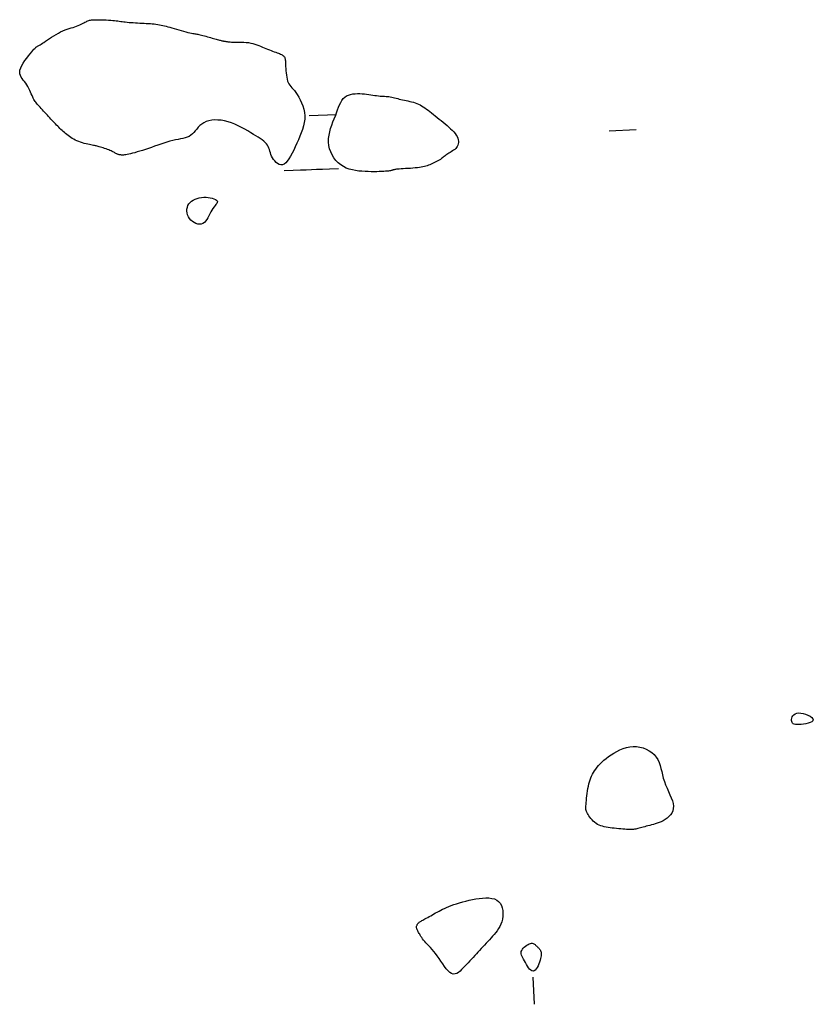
# Model space of a CAD drawing. Header units: millimetres. Extents: x 32690613 to 32693367, y 5343692 to 5344708.
# Tile 75 of 256: x 32692427 to 32692456, y 5343696 to 5343732. Entities that reach past the tile are written whole.
import ezdxf

# ---------------------------------------------------------------- set-up
doc = ezdxf.new("R2010")
doc.units = ezdxf.units.MM
doc.header["$LTSCALE"] = 20
doc.layers.add('02-DGM_HL_493.00', color=102, linetype='Continuous')
doc.layers.add('02-DGM_HL_493.50', color=112, linetype='Continuous')

msp = doc.modelspace()

# ---------------------------------------------------------------- linework, layer by layer
at = {"layer": '02-DGM_HL_493.00', "elevation": 493, "flags": 128}
for points in [[(32692436.339, 5343726.675), (32692436.309, 5343726.737), (32692436.285, 5343726.798), (32692436.265, 5343726.859), (32692436.246, 5343726.919), (32692436.228, 5343726.977), (32692436.208, 5343727.034), (32692436.184, 5343727.089), (32692436.154, 5343727.141), (32692436.117, 5343727.19), (32692436.072, 5343727.238), (32692436.02, 5343727.285), (32692435.959, 5343727.331), (32692435.891, 5343727.379), (32692435.815, 5343727.429), (32692435.73, 5343727.481), (32692435.638, 5343727.538), (32692435.538, 5343727.599), (32692435.431, 5343727.662), (32692435.319, 5343727.727), (32692435.201, 5343727.792), (32692435.079, 5343727.853), (32692434.955, 5343727.91), (32692434.829, 5343727.96), (32692434.703, 5343728.001), (32692434.577, 5343728.033), (32692434.452, 5343728.054), (32692434.331, 5343728.065), (32692434.214, 5343728.066), (32692434.102, 5343728.056), (32692433.998, 5343728.036), (32692433.901, 5343728.007), (32692433.815, 5343727.967), (32692433.738, 5343727.917), (32692433.67, 5343727.86), (32692433.609, 5343727.798), (32692433.553, 5343727.734), (32692433.499, 5343727.67), (32692433.445, 5343727.608), (32692433.391, 5343727.552), (32692433.332, 5343727.503), (32692433.269, 5343727.464), (32692433.2, 5343727.433), (32692433.125, 5343727.408), (32692433.045, 5343727.388), (32692432.96, 5343727.37), (32692432.869, 5343727.352), (32692432.773, 5343727.333), (32692432.673, 5343727.311), (32692432.567, 5343727.283), (32692432.457, 5343727.251), (32692432.345, 5343727.216), (32692432.23, 5343727.178), (32692432.115, 5343727.138), (32692431.999, 5343727.098), (32692431.885, 5343727.058), (32692431.772, 5343727.02), (32692431.663, 5343726.983), (32692431.557, 5343726.949), (32692431.456, 5343726.917), (32692431.36, 5343726.889), (32692431.271, 5343726.863), (32692431.188, 5343726.84), (32692431.113, 5343726.821), (32692431.047, 5343726.805), (32692430.989, 5343726.793), (32692430.94, 5343726.785), (32692430.898, 5343726.779), (32692430.861, 5343726.776), (32692430.83, 5343726.775), (32692430.803, 5343726.775), (32692430.779, 5343726.777), (32692430.757, 5343726.779), (32692430.736, 5343726.782), (32692430.715, 5343726.786), (32692430.695, 5343726.79), (32692430.676, 5343726.795), (32692430.656, 5343726.801), (32692430.636, 5343726.808), (32692430.616, 5343726.816), (32692430.595, 5343726.826), (32692430.573, 5343726.837), (32692430.55, 5343726.85), (32692430.525, 5343726.864), (32692430.498, 5343726.879), (32692430.468, 5343726.895), (32692430.436, 5343726.912), (32692430.399, 5343726.93), (32692430.358, 5343726.949), (32692430.313, 5343726.967), (32692430.265, 5343726.986), (32692430.214, 5343727.005), (32692430.162, 5343727.023), (32692430.11, 5343727.04), (32692430.06, 5343727.056), (32692430.012, 5343727.071), (32692429.967, 5343727.083), (32692429.927, 5343727.094), (32692429.891, 5343727.103), (32692429.856, 5343727.11), (32692429.822, 5343727.117), (32692429.786, 5343727.124), (32692429.748, 5343727.131), (32692429.706, 5343727.139), (32692429.658, 5343727.148), (32692429.604, 5343727.159), (32692429.544, 5343727.172), (32692429.48, 5343727.187), (32692429.413, 5343727.204), (32692429.345, 5343727.224), (32692429.276, 5343727.245), (32692429.208, 5343727.269), (32692429.143, 5343727.295), (32692429.081, 5343727.324), (32692429.023, 5343727.355), (32692428.967, 5343727.388), (32692428.915, 5343727.423), (32692428.865, 5343727.459), (32692428.817, 5343727.495), (32692428.771, 5343727.532), (32692428.726, 5343727.57), (32692428.683, 5343727.607), (32692428.64, 5343727.644), (32692428.598, 5343727.682), (32692428.556, 5343727.72), (32692428.515, 5343727.758), (32692428.475, 5343727.797), (32692428.434, 5343727.837), (32692428.394, 5343727.877), (32692428.353, 5343727.919), (32692428.312, 5343727.962), (32692428.27, 5343728.005), (32692428.228, 5343728.05), (32692428.186, 5343728.096), (32692428.143, 5343728.143), (32692428.099, 5343728.191), (32692428.054, 5343728.24), (32692428.008, 5343728.289), (32692427.962, 5343728.34), (32692427.917, 5343728.39), (32692427.872, 5343728.439), (32692427.829, 5343728.487), (32692427.787, 5343728.532), (32692427.749, 5343728.575), (32692427.714, 5343728.615), (32692427.682, 5343728.651), (32692427.654, 5343728.684), (32692427.629, 5343728.717), (32692427.605, 5343728.749), (32692427.582, 5343728.784), (32692427.56, 5343728.821), (32692427.538, 5343728.863), (32692427.515, 5343728.911), (32692427.49, 5343728.965), (32692427.463, 5343729.025), (32692427.435, 5343729.09), (32692427.404, 5343729.157), (32692427.371, 5343729.225), (32692427.336, 5343729.294), (32692427.298, 5343729.36), (32692427.256, 5343729.423), (32692427.213, 5343729.482), (32692427.168, 5343729.537), (32692427.127, 5343729.592), (32692427.09, 5343729.646), (32692427.06, 5343729.703), (32692427.042, 5343729.763), (32692427.036, 5343729.829), (32692427.046, 5343729.903), (32692427.073, 5343729.984), (32692427.116, 5343730.071), (32692427.169, 5343730.162), (32692427.231, 5343730.254), (32692427.296, 5343730.343), (32692427.362, 5343730.428), (32692427.424, 5343730.504), (32692427.479, 5343730.571), (32692427.525, 5343730.624), (32692427.562, 5343730.667), (32692427.591, 5343730.699), (32692427.614, 5343730.723), (32692427.633, 5343730.741), (32692427.649, 5343730.754), (32692427.664, 5343730.763), (32692427.679, 5343730.772), (32692427.695, 5343730.781), (32692427.714, 5343730.791), (32692427.736, 5343730.803), (32692427.762, 5343730.817), (32692427.794, 5343730.836), (32692427.832, 5343730.859), (32692427.876, 5343730.887), (32692427.929, 5343730.922), (32692427.99, 5343730.963), (32692428.058, 5343731.01), (32692428.132, 5343731.06), (32692428.21, 5343731.112), (32692428.292, 5343731.165), (32692428.376, 5343731.216), (32692428.46, 5343731.264), (32692428.544, 5343731.308), (32692428.626, 5343731.346), (32692428.705, 5343731.378), (32692428.782, 5343731.406), (32692428.857, 5343731.431), (32692428.929, 5343731.454), (32692428.998, 5343731.475), (32692429.065, 5343731.496), (32692429.128, 5343731.517), (32692429.188, 5343731.54), (32692429.245, 5343731.565), (32692429.298, 5343731.589), (32692429.348, 5343731.614), (32692429.395, 5343731.638), (32692429.438, 5343731.66), (32692429.478, 5343731.681), (32692429.513, 5343731.699), (32692429.546, 5343731.715), (32692429.576, 5343731.727), (32692429.607, 5343731.737), (32692429.639, 5343731.744), (32692429.675, 5343731.75), (32692429.716, 5343731.753), (32692429.764, 5343731.755), (32692429.822, 5343731.756), (32692429.889, 5343731.756), (32692429.965, 5343731.755), (32692430.047, 5343731.753), (32692430.133, 5343731.751), (32692430.22, 5343731.747), (32692430.305, 5343731.743), (32692430.387, 5343731.737), (32692430.463, 5343731.731), (32692430.531, 5343731.725), (32692430.592, 5343731.718), (32692430.649, 5343731.71), (32692430.702, 5343731.702), (32692430.755, 5343731.694), (32692430.808, 5343731.686), (32692430.863, 5343731.679), (32692430.923, 5343731.672), (32692430.989, 5343731.665), (32692431.06, 5343731.659), (32692431.135, 5343731.653), (32692431.214, 5343731.648), (32692431.294, 5343731.643), (32692431.376, 5343731.639), (32692431.458, 5343731.634), (32692431.539, 5343731.63), (32692431.619, 5343731.626), (32692431.696, 5343731.622), (32692431.772, 5343731.617), (32692431.845, 5343731.612), (32692431.917, 5343731.606), (32692431.986, 5343731.6), (32692432.052, 5343731.592), (32692432.117, 5343731.583), (32692432.178, 5343731.573), (32692432.239, 5343731.561), (32692432.299, 5343731.548), (32692432.36, 5343731.533), (32692432.423, 5343731.516), (32692432.489, 5343731.498), (32692432.56, 5343731.478), (32692432.636, 5343731.456), (32692432.718, 5343731.432), (32692432.804, 5343731.407), (32692432.893, 5343731.382), (32692432.982, 5343731.356), (32692433.069, 5343731.332), (32692433.152, 5343731.31), (32692433.228, 5343731.29), (32692433.296, 5343731.273), (32692433.354, 5343731.26), (32692433.404, 5343731.25), (32692433.447, 5343731.243), (32692433.485, 5343731.237), (32692433.521, 5343731.231), (32692433.556, 5343731.226), (32692433.592, 5343731.22), (32692433.632, 5343731.212), (32692433.677, 5343731.202), (32692433.726, 5343731.19), (32692433.778, 5343731.177), (32692433.833, 5343731.162), (32692433.89, 5343731.146), (32692433.947, 5343731.13), (32692434.004, 5343731.113), (32692434.061, 5343731.097), (32692434.115, 5343731.081), (32692434.167, 5343731.066), (32692434.217, 5343731.052), (32692434.264, 5343731.038), (32692434.308, 5343731.026), (32692434.348, 5343731.015), (32692434.385, 5343731.005), (32692434.419, 5343730.997), (32692434.449, 5343730.99), (32692434.475, 5343730.984), (32692434.499, 5343730.979), (32692434.52, 5343730.975), (32692434.541, 5343730.972), (32692434.56, 5343730.968), (32692434.58, 5343730.965), (32692434.6, 5343730.961), (32692434.621, 5343730.957), (32692434.644, 5343730.953), (32692434.671, 5343730.948), (32692434.702, 5343730.944), (32692434.738, 5343730.94), (32692434.781, 5343730.936), (32692434.83, 5343730.933), (32692434.889, 5343730.932), (32692434.956, 5343730.931), (32692435.03, 5343730.931), (32692435.111, 5343730.93), (32692435.195, 5343730.929), (32692435.282, 5343730.926), (32692435.37, 5343730.92), (32692435.456, 5343730.911), (32692435.54, 5343730.898), (32692435.62, 5343730.88), (32692435.696, 5343730.858), (32692435.768, 5343730.833), (32692435.838, 5343730.806), (32692435.905, 5343730.777), (32692435.971, 5343730.748), (32692436.035, 5343730.719), (32692436.099, 5343730.691), (32692436.162, 5343730.666), (32692436.225, 5343730.642), (32692436.287, 5343730.62), (32692436.346, 5343730.599), (32692436.404, 5343730.579), (32692436.458, 5343730.561), (32692436.509, 5343730.543), (32692436.556, 5343730.526), (32692436.598, 5343730.509), (32692436.635, 5343730.492), (32692436.669, 5343730.475), (32692436.698, 5343730.458), (32692436.723, 5343730.441), (32692436.745, 5343730.423), (32692436.763, 5343730.404), (32692436.778, 5343730.384), (32692436.79, 5343730.363), (32692436.799, 5343730.34), (32692436.806, 5343730.313), (32692436.811, 5343730.283), (32692436.815, 5343730.247), (32692436.818, 5343730.204), (32692436.82, 5343730.155), (32692436.823, 5343730.097), (32692436.825, 5343730.03), (32692436.829, 5343729.956), (32692436.834, 5343729.878), (32692436.841, 5343729.797), (32692436.85, 5343729.717), (32692436.862, 5343729.639), (32692436.877, 5343729.565), (32692436.896, 5343729.499), (32692436.919, 5343729.442), (32692436.947, 5343729.391), (32692436.979, 5343729.345), (32692437.014, 5343729.3), (32692437.054, 5343729.253), (32692437.098, 5343729.202), (32692437.145, 5343729.145), (32692437.196, 5343729.077), (32692437.25, 5343728.998), (32692437.306, 5343728.909), (32692437.36, 5343728.809), (32692437.411, 5343728.702), (32692437.456, 5343728.588), (32692437.492, 5343728.47), (32692437.517, 5343728.347), (32692437.53, 5343728.223), (32692437.527, 5343728.098), (32692437.511, 5343727.972), (32692437.483, 5343727.846), (32692437.445, 5343727.719), (32692437.4, 5343727.593), (32692437.348, 5343727.465), (32692437.293, 5343727.338), (32692437.236, 5343727.211), (32692437.178, 5343727.084), (32692437.12, 5343726.96), (32692437.062, 5343726.842), (32692437.004, 5343726.733), (32692436.945, 5343726.635), (32692436.886, 5343726.552), (32692436.826, 5343726.487), (32692436.765, 5343726.442), (32692436.704, 5343726.419), (32692436.642, 5343726.418), (32692436.582, 5343726.433), (32692436.525, 5343726.464), (32692436.47, 5343726.506), (32692436.421, 5343726.557), (32692436.377, 5343726.615)], [(32692439.75, 5343726.169), (32692439.634, 5343726.177), (32692439.517, 5343726.188), (32692439.399, 5343726.205), (32692439.282, 5343726.228), (32692439.168, 5343726.258), (32692439.057, 5343726.299), (32692438.951, 5343726.349), (32692438.851, 5343726.412), (32692438.759, 5343726.488), (32692438.674, 5343726.575), (32692438.599, 5343726.673), (32692438.535, 5343726.779), (32692438.482, 5343726.892), (32692438.441, 5343727.01), (32692438.414, 5343727.132), (32692438.401, 5343727.256), (32692438.404, 5343727.382), (32692438.42, 5343727.507), (32692438.446, 5343727.631), (32692438.481, 5343727.755), (32692438.522, 5343727.876), (32692438.566, 5343727.996), (32692438.611, 5343728.112), (32692438.655, 5343728.225), (32692438.696, 5343728.334), (32692438.735, 5343728.438), (32692438.773, 5343728.536), (32692438.812, 5343728.628), (32692438.853, 5343728.711), (32692438.897, 5343728.786), (32692438.947, 5343728.851), (32692439.004, 5343728.906), (32692439.069, 5343728.95), (32692439.14, 5343728.983), (32692439.217, 5343729.008), (32692439.299, 5343729.024), (32692439.383, 5343729.033), (32692439.469, 5343729.037), (32692439.556, 5343729.036), (32692439.641, 5343729.031), (32692439.725, 5343729.024), (32692439.806, 5343729.015), (32692439.885, 5343729.005), (32692439.961, 5343728.994), (32692440.034, 5343728.983), (32692440.105, 5343728.972), (32692440.172, 5343728.962), (32692440.236, 5343728.954), (32692440.298, 5343728.948), (32692440.356, 5343728.944), (32692440.413, 5343728.941), (32692440.467, 5343728.938), (32692440.52, 5343728.935), (32692440.572, 5343728.931), (32692440.624, 5343728.925), (32692440.676, 5343728.918), (32692440.729, 5343728.908), (32692440.782, 5343728.896), (32692440.836, 5343728.882), (32692440.892, 5343728.867), (32692440.948, 5343728.852), (32692441.007, 5343728.836), (32692441.067, 5343728.82), (32692441.129, 5343728.805), (32692441.193, 5343728.792), (32692441.258, 5343728.779), (32692441.325, 5343728.766), (32692441.392, 5343728.752), (32692441.459, 5343728.737), (32692441.525, 5343728.72), (32692441.59, 5343728.701), (32692441.653, 5343728.678), (32692441.714, 5343728.652), (32692441.772, 5343728.622), (32692441.83, 5343728.588), (32692441.887, 5343728.552), (32692441.945, 5343728.512), (32692442.004, 5343728.469), (32692442.064, 5343728.423), (32692442.127, 5343728.375), (32692442.193, 5343728.324), (32692442.262, 5343728.271), (32692442.332, 5343728.216), (32692442.405, 5343728.16), (32692442.477, 5343728.102), (32692442.551, 5343728.044), (32692442.623, 5343727.984), (32692442.695, 5343727.925), (32692442.765, 5343727.865), (32692442.833, 5343727.805), (32692442.897, 5343727.745), (32692442.957, 5343727.686), (32692443.012, 5343727.627), (32692443.061, 5343727.569), (32692443.102, 5343727.511), (32692443.135, 5343727.453), (32692443.16, 5343727.397), (32692443.176, 5343727.341), (32692443.184, 5343727.288), (32692443.184, 5343727.236), (32692443.177, 5343727.186), (32692443.163, 5343727.139), (32692443.142, 5343727.095), (32692443.115, 5343727.055), (32692443.083, 5343727.018), (32692443.046, 5343726.984), (32692443.005, 5343726.953), (32692442.963, 5343726.925), (32692442.919, 5343726.898), (32692442.875, 5343726.872), (32692442.833, 5343726.847), (32692442.793, 5343726.823), (32692442.756, 5343726.798), (32692442.722, 5343726.773), (32692442.69, 5343726.747), (32692442.658, 5343726.722), (32692442.626, 5343726.696), (32692442.593, 5343726.67), (32692442.557, 5343726.643), (32692442.518, 5343726.617), (32692442.476, 5343726.59), (32692442.43, 5343726.563), (32692442.381, 5343726.537), (32692442.331, 5343726.512), (32692442.279, 5343726.487), (32692442.227, 5343726.463), (32692442.176, 5343726.44), (32692442.126, 5343726.419), (32692442.077, 5343726.4), (32692442.029, 5343726.383), (32692441.981, 5343726.367), (32692441.93, 5343726.352), (32692441.876, 5343726.339), (32692441.817, 5343726.328), (32692441.751, 5343726.317), (32692441.678, 5343726.308), (32692441.597, 5343726.3), (32692441.509, 5343726.292), (32692441.418, 5343726.286), (32692441.326, 5343726.28), (32692441.235, 5343726.275), (32692441.15, 5343726.27), (32692441.071, 5343726.265), (32692441.003, 5343726.261), (32692440.947, 5343726.256), (32692440.901, 5343726.251), (32692440.865, 5343726.247), (32692440.837, 5343726.242), (32692440.815, 5343726.237), (32692440.796, 5343726.232), (32692440.78, 5343726.227), (32692440.764, 5343726.222), (32692440.748, 5343726.216), (32692440.729, 5343726.211), (32692440.706, 5343726.205), (32692440.679, 5343726.199), (32692440.646, 5343726.194), (32692440.606, 5343726.188), (32692440.558, 5343726.183), (32692440.501, 5343726.178), (32692440.433, 5343726.173), (32692440.356, 5343726.169), (32692440.271, 5343726.165), (32692440.178, 5343726.163), (32692440.079, 5343726.162), (32692439.974, 5343726.162), (32692439.864, 5343726.165)], [(32692434.107, 5343724.754), (32692434.069, 5343724.686), (32692434.033, 5343724.614), (32692433.997, 5343724.54), (32692433.96, 5343724.468), (32692433.921, 5343724.4), (32692433.879, 5343724.34), (32692433.832, 5343724.29), (32692433.779, 5343724.254), (32692433.719, 5343724.234), (32692433.655, 5343724.229), (32692433.588, 5343724.238), (32692433.52, 5343724.26), (32692433.453, 5343724.292), (32692433.391, 5343724.335), (32692433.334, 5343724.386), (32692433.285, 5343724.443), (32692433.246, 5343724.507), (32692433.217, 5343724.574), (32692433.199, 5343724.644), (32692433.191, 5343724.715), (32692433.193, 5343724.786), (32692433.206, 5343724.855), (32692433.23, 5343724.92), (32692433.264, 5343724.98), (32692433.309, 5343725.034), (32692433.363, 5343725.081), (32692433.425, 5343725.122), (32692433.494, 5343725.156), (32692433.568, 5343725.183), (32692433.646, 5343725.203), (32692433.728, 5343725.217), (32692433.811, 5343725.224), (32692433.894, 5343725.224), (32692433.975, 5343725.217), (32692434.052, 5343725.206), (32692434.123, 5343725.189), (32692434.186, 5343725.169), (32692434.238, 5343725.145), (32692434.277, 5343725.118), (32692434.302, 5343725.09), (32692434.311, 5343725.061), (32692434.305, 5343725.029), (32692434.288, 5343724.995), (32692434.261, 5343724.957), (32692434.226, 5343724.915), (32692434.188, 5343724.867), (32692434.147, 5343724.814)]]:
    msp.add_lwpolyline(points, close=True, dxfattribs=at)
for points in [[(32692437.696, 5343728.23), (32692438.695, 5343728.269)], [(32692449.726, 5343727.699), (32692448.727, 5343727.66)], [(32692438.773, 5343726.27), (32692438.442, 5343726.257), (32692438.18, 5343726.247), (32692437.966, 5343726.239), (32692437.774, 5343726.231), (32692437.583, 5343726.224), (32692437.368, 5343726.215), (32692437.107, 5343726.205), (32692436.775, 5343726.192)]]:
    msp.add_lwpolyline(points, dxfattribs=at)
at = {"layer": '02-DGM_HL_493.50', "elevation": 493.5, "flags": 128}
for points in [[(32692456.245, 5343705.996), (32692456.232, 5343705.958), (32692456.193, 5343705.925), (32692456.133, 5343705.896), (32692456.058, 5343705.871), (32692455.974, 5343705.852), (32692455.885, 5343705.837), (32692455.798, 5343705.826), (32692455.718, 5343705.821), (32692455.649, 5343705.82), (32692455.592, 5343705.825), (32692455.545, 5343705.835), (32692455.508, 5343705.85), (32692455.481, 5343705.87), (32692455.462, 5343705.896), (32692455.45, 5343705.928), (32692455.446, 5343705.965), (32692455.447, 5343706.008), (32692455.456, 5343706.054), (32692455.472, 5343706.1), (32692455.497, 5343706.144), (32692455.532, 5343706.184), (32692455.577, 5343706.217), (32692455.633, 5343706.239), (32692455.701, 5343706.249), (32692455.782, 5343706.245), (32692455.87, 5343706.228), (32692455.96, 5343706.201), (32692456.047, 5343706.166), (32692456.124, 5343706.125), (32692456.186, 5343706.082), (32692456.229, 5343706.038)], [(32692447.929, 5343702.554), (32692447.909, 5343702.593), (32692447.894, 5343702.628), (32692447.883, 5343702.663), (32692447.877, 5343702.698), (32692447.874, 5343702.736), (32692447.873, 5343702.779), (32692447.876, 5343702.828), (32692447.88, 5343702.886), (32692447.886, 5343702.953), (32692447.893, 5343703.03), (32692447.902, 5343703.112), (32692447.912, 5343703.2), (32692447.924, 5343703.29), (32692447.937, 5343703.38), (32692447.952, 5343703.47), (32692447.969, 5343703.556), (32692447.987, 5343703.638), (32692448.008, 5343703.715), (32692448.031, 5343703.788), (32692448.056, 5343703.859), (32692448.085, 5343703.926), (32692448.117, 5343703.992), (32692448.153, 5343704.057), (32692448.193, 5343704.121), (32692448.237, 5343704.185), (32692448.287, 5343704.25), (32692448.341, 5343704.315), (32692448.402, 5343704.379), (32692448.468, 5343704.445), (32692448.541, 5343704.51), (32692448.621, 5343704.576), (32692448.709, 5343704.642), (32692448.804, 5343704.708), (32692448.906, 5343704.772), (32692449.014, 5343704.832), (32692449.127, 5343704.887), (32692449.244, 5343704.935), (32692449.364, 5343704.972), (32692449.487, 5343704.998), (32692449.612, 5343705.01), (32692449.737, 5343705.008), (32692449.86, 5343704.99), (32692449.98, 5343704.959), (32692450.095, 5343704.915), (32692450.202, 5343704.858), (32692450.301, 5343704.791), (32692450.387, 5343704.714), (32692450.461, 5343704.627), (32692450.52, 5343704.531), (32692450.566, 5343704.429), (32692450.604, 5343704.32), (32692450.636, 5343704.206), (32692450.664, 5343704.088), (32692450.693, 5343703.967), (32692450.725, 5343703.845), (32692450.763, 5343703.721), (32692450.809, 5343703.598), (32692450.862, 5343703.476), (32692450.916, 5343703.356), (32692450.969, 5343703.239), (32692451.018, 5343703.126), (32692451.058, 5343703.017), (32692451.086, 5343702.914), (32692451.099, 5343702.817), (32692451.093, 5343702.727), (32692451.071, 5343702.643), (32692451.034, 5343702.567), (32692450.986, 5343702.498), (32692450.928, 5343702.435), (32692450.862, 5343702.378), (32692450.792, 5343702.328), (32692450.719, 5343702.285), (32692450.645, 5343702.248), (32692450.572, 5343702.216), (32692450.499, 5343702.188), (32692450.428, 5343702.165), (32692450.357, 5343702.144), (32692450.289, 5343702.126), (32692450.223, 5343702.11), (32692450.159, 5343702.094), (32692450.099, 5343702.078), (32692450.042, 5343702.062), (32692449.987, 5343702.047), (32692449.935, 5343702.032), (32692449.885, 5343702.019), (32692449.838, 5343702.006), (32692449.792, 5343701.995), (32692449.749, 5343701.985), (32692449.707, 5343701.977), (32692449.666, 5343701.971), (32692449.624, 5343701.966), (32692449.581, 5343701.964), (32692449.536, 5343701.962), (32692449.487, 5343701.962), (32692449.433, 5343701.964), (32692449.373, 5343701.966), (32692449.307, 5343701.97), (32692449.236, 5343701.975), (32692449.161, 5343701.98), (32692449.082, 5343701.987), (32692449.002, 5343701.995), (32692448.921, 5343702.003), (32692448.841, 5343702.013), (32692448.763, 5343702.023), (32692448.689, 5343702.034), (32692448.617, 5343702.046), (32692448.549, 5343702.06), (32692448.483, 5343702.077), (32692448.421, 5343702.097), (32692448.361, 5343702.121), (32692448.304, 5343702.15), (32692448.249, 5343702.184), (32692448.197, 5343702.224), (32692448.147, 5343702.268), (32692448.101, 5343702.316), (32692448.058, 5343702.365), (32692448.019, 5343702.415), (32692447.984, 5343702.464), (32692447.954, 5343702.511)], [(32692443.423, 5343696.929), (32692443.363, 5343696.865), (32692443.302, 5343696.803), (32692443.242, 5343696.748), (32692443.181, 5343696.701), (32692443.12, 5343696.666), (32692443.058, 5343696.645), (32692442.996, 5343696.642), (32692442.933, 5343696.66), (32692442.869, 5343696.7), (32692442.804, 5343696.759), (32692442.738, 5343696.834), (32692442.672, 5343696.921), (32692442.606, 5343697.015), (32692442.54, 5343697.114), (32692442.473, 5343697.212), (32692442.407, 5343697.307), (32692442.341, 5343697.394), (32692442.276, 5343697.474), (32692442.213, 5343697.548), (32692442.152, 5343697.616), (32692442.093, 5343697.679), (32692442.038, 5343697.738), (32692441.987, 5343697.793), (32692441.941, 5343697.844), (32692441.9, 5343697.894), (32692441.864, 5343697.94), (32692441.832, 5343697.985), (32692441.804, 5343698.027), (32692441.779, 5343698.066), (32692441.757, 5343698.103), (32692441.738, 5343698.137), (32692441.72, 5343698.169), (32692441.704, 5343698.199), (32692441.689, 5343698.226), (32692441.677, 5343698.251), (32692441.666, 5343698.275), (32692441.657, 5343698.297), (32692441.65, 5343698.319), (32692441.645, 5343698.34), (32692441.643, 5343698.361), (32692441.644, 5343698.382), (32692441.646, 5343698.403), (32692441.652, 5343698.423), (32692441.659, 5343698.443), (32692441.668, 5343698.463), (32692441.679, 5343698.482), (32692441.692, 5343698.5), (32692441.707, 5343698.516), (32692441.722, 5343698.532), (32692441.74, 5343698.547), (32692441.76, 5343698.562), (32692441.782, 5343698.577), (32692441.808, 5343698.592), (32692441.838, 5343698.609), (32692441.871, 5343698.628), (32692441.91, 5343698.649), (32692441.953, 5343698.673), (32692442.001, 5343698.699), (32692442.052, 5343698.728), (32692442.107, 5343698.758), (32692442.164, 5343698.789), (32692442.224, 5343698.822), (32692442.284, 5343698.855), (32692442.345, 5343698.889), (32692442.407, 5343698.922), (32692442.469, 5343698.956), (32692442.533, 5343698.99), (32692442.601, 5343699.024), (32692442.672, 5343699.058), (32692442.748, 5343699.092), (32692442.83, 5343699.127), (32692442.918, 5343699.161), (32692443.015, 5343699.196), (32692443.118, 5343699.231), (32692443.227, 5343699.265), (32692443.34, 5343699.298), (32692443.458, 5343699.329), (32692443.579, 5343699.357), (32692443.702, 5343699.383), (32692443.826, 5343699.405), (32692443.95, 5343699.424), (32692444.073, 5343699.436), (32692444.191, 5343699.442), (32692444.304, 5343699.44), (32692444.41, 5343699.427), (32692444.507, 5343699.403), (32692444.592, 5343699.365), (32692444.664, 5343699.313), (32692444.721, 5343699.245), (32692444.765, 5343699.164), (32692444.795, 5343699.073), (32692444.813, 5343698.975), (32692444.819, 5343698.872), (32692444.814, 5343698.768), (32692444.8, 5343698.665), (32692444.776, 5343698.567), (32692444.745, 5343698.475), (32692444.706, 5343698.391), (32692444.662, 5343698.312), (32692444.612, 5343698.237), (32692444.558, 5343698.167), (32692444.501, 5343698.099), (32692444.443, 5343698.033), (32692444.383, 5343697.968), (32692444.323, 5343697.903), (32692444.263, 5343697.838), (32692444.203, 5343697.773), (32692444.143, 5343697.708), (32692444.083, 5343697.643), (32692444.023, 5343697.578), (32692443.963, 5343697.513), (32692443.903, 5343697.448), (32692443.843, 5343697.384), (32692443.783, 5343697.319), (32692443.723, 5343697.254), (32692443.663, 5343697.189), (32692443.603, 5343697.124), (32692443.543, 5343697.059), (32692443.483, 5343696.994)], [(32692445.931, 5343696.749), (32692445.89, 5343696.758), (32692445.847, 5343696.783), (32692445.805, 5343696.824), (32692445.763, 5343696.875), (32692445.723, 5343696.934), (32692445.683, 5343696.998), (32692445.646, 5343697.063), (32692445.611, 5343697.126), (32692445.579, 5343697.185), (32692445.551, 5343697.239), (32692445.527, 5343697.29), (32692445.509, 5343697.337), (32692445.498, 5343697.383), (32692445.494, 5343697.426), (32692445.498, 5343697.469), (32692445.513, 5343697.511), (32692445.537, 5343697.554), (32692445.569, 5343697.596), (32692445.608, 5343697.636), (32692445.652, 5343697.673), (32692445.698, 5343697.706), (32692445.745, 5343697.734), (32692445.79, 5343697.756), (32692445.832, 5343697.77), (32692445.869, 5343697.777), (32692445.902, 5343697.776), (32692445.931, 5343697.769), (32692445.957, 5343697.757), (32692445.981, 5343697.741), (32692446.003, 5343697.723), (32692446.025, 5343697.703), (32692446.046, 5343697.683), (32692446.068, 5343697.663), (32692446.09, 5343697.644), (32692446.112, 5343697.624), (32692446.133, 5343697.604), (32692446.154, 5343697.583), (32692446.172, 5343697.56), (32692446.189, 5343697.534), (32692446.204, 5343697.507), (32692446.215, 5343697.476), (32692446.224, 5343697.441), (32692446.229, 5343697.404), (32692446.23, 5343697.362), (32692446.228, 5343697.316), (32692446.221, 5343697.265), (32692446.21, 5343697.209), (32692446.194, 5343697.149), (32692446.173, 5343697.083), (32692446.148, 5343697.016), (32692446.119, 5343696.949), (32692446.086, 5343696.887), (32692446.05, 5343696.833), (32692446.012, 5343696.79), (32692445.973, 5343696.761)]]:
    msp.add_lwpolyline(points, close=True, dxfattribs=at)
msp.add_lwpolyline([(32692445.979, 5343695.528), (32692445.94, 5343696.527)], dxfattribs=at)

doc.saveas('drawing.dxf')
